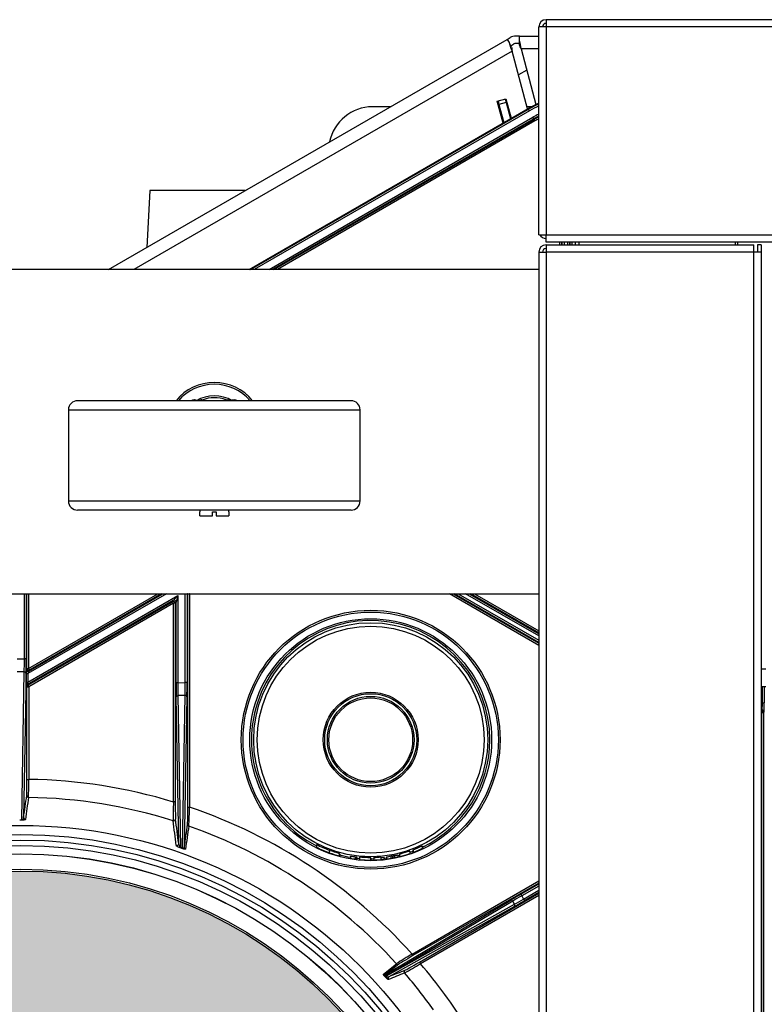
# Model space of a CAD drawing. Header units: millimetres. Extents: x 1064 to 6011, y -885 to 2276.
# Tile 22 of 36: x 2744 to 2948, y 2004 to 2274. Entities that reach past the tile are written whole.
import ezdxf

# ---------------------------------------------------------------- set-up
doc = ezdxf.new("R2010")
doc.units = ezdxf.units.MM
doc.header["$MEASUREMENT"] = 0

# ---------------------------------------------------------------- blocks, each defined once
blk = doc.blocks.new('Boven')
h = blk.add_hatch(color=256)
edge = h.paths.add_edge_path()
edge.add_arc((424.38, -554.1), 118.99, 0, 178.5685)
edge.add_line((305.42, -551.12), (305.42, -554.1))
edge.add_line((305.42, -554.1), (305.42, -557.07))
edge.add_arc((424.38, -554.1), 118.99, 181.4315, 360)
for p, q in [((1381.42, -201.61), (568.47, -201.61)), ((568.47, -201.61), (568.47, -203.61)), ((567.47, -203.61), (566.47, -203.61)), ((566.47, -260.61), (566.47, -203.61)), ((568.47, -203.61), (566.47, -203.61)), ((568.47, -203.61), (568.47, -260.61)), ((1381.42, -203.61), (568.47, -203.61)), ((448.43, -270.16), (557.8, -207.02)), ((557.8, -207.02), (558.67, -206.52)), ((557.8, -207.02), (558.32, -207.9)), ((559.02, -209.13), (558.32, -207.9)), ((561.17, -206.11), (560.17, -206.11)), ((561.17, -206.11), (566.47, -206.11)), ((561.17, -207.14), (561.17, -206.11)), ((561.17, -208.55), (561.17, -207.14)), ((559.16, -210.27), (455.43, -270.16)), ((558.8, -208.75), (559.67, -208.25)), ((563.39, -226.07), (559.16, -210.27)), ((561.17, -208.11), (560.17, -208.11)), ((561.62, -209.61), (565.71, -224.86)), ((566.47, -209.61), (561.62, -209.61)), ((563.19, -215.45), (560.9, -216.77)), ((566.47, -259.61), (566.47, -217.62)), ((555.06, -223.96), (557.48, -223.31)), ((556.67, -229.95), (555.06, -223.96)), ((555.3, -223.89), (555.56, -224.86)), ((557.23, -223.37), (557.49, -224.34)), ((557.48, -223.31), (558.91, -228.65)), ((487.01, -270.16), (563.57, -225.96)), ((487.45, -270.16), (563.68, -226.15)), ((563.93, -226.59), (488.45, -270.16)), ((525.78, -225.5), (520.87, -225.5)), ((555.73, -225.5), (555.48, -225.5)), ((557.49, -224.34), (555.56, -224.86)), ((555.56, -224.86), (556.89, -229.82)), ((557.49, -224.34), (558.68, -228.78)), ((558.06, -225.5), (557.8, -225.5)), ((564.4, -225.5), (563.24, -225.5)), ((563.68, -226.15), (563.57, -225.96)), ((563.93, -226.59), (563.68, -226.15)), ((492.48, -270.16), (564.84, -228.38)), ((565.09, -228.82), (493.48, -270.16)), ((493.8, -270.16), (565.17, -228.95)), ((565.42, -229.39), (494.8, -270.16)), ((565.09, -228.82), (564.84, -228.38)), ((565.17, -228.95), (565.09, -228.82)), ((565.17, -228.95), (565.42, -229.39)), ((459.76, -248.5), (458.95, -264.09)), ((485.95, -248.5), (459.76, -248.5)), ((566.47, -260.61), (568.47, -260.61)), ((568.47, -262.61), (568.47, -260.61)), ((568.47, -260.61), (1381.42, -260.61)), ((1381.42, -262.61), (568.47, -262.61)), ((568.47, -263.36), (625.46, -263.36)), ((568.47, -263.36), (568.47, -265.36)), ((572.24, -263.36), (572.24, -262.61)), ((572.74, -262.61), (572.74, -263.36)), ((572.9, -263.36), (572.9, -262.61)), ((573.4, -262.61), (573.4, -263.36)), ((574.41, -263.36), (574.41, -262.61)), ((574.91, -262.61), (574.91, -263.36)), ((575.07, -263.36), (575.07, -262.61)), ((575.57, -262.61), (575.57, -263.36)), ((576.47, -262.61), (576.47, -263.36)), ((577.47, -262.61), (577.47, -263.36)), ((620.47, -263.36), (620.47, -262.61)), ((620.97, -262.61), (620.97, -263.36)), ((625.46, -265.36), (625.46, -263.36)), ((626.46, -263.36), (626.46, -265.36)), ((627.46, -263.36), (626.46, -263.36)), ((627.46, -263.36), (627.46, -265.36)), ((566.47, -265.36), (566.47, -843.83)), ((566.47, -265.36), (568.47, -265.36)), ((568.47, -265.36), (568.47, -843.83)), ((625.46, -265.36), (568.47, -265.36)), ((625.46, -843.83), (625.46, -265.36)), ((627.46, -265.36), (625.46, -265.36)), ((627.46, -265.36), (627.46, -843.83)), ((566.47, -270.16), (211.49, -270.16)), ((514.97, -306.11), (439.97, -306.11)), ((472.08, -305.91), (471.73, -305.94)), ((471.73, -305.94), (471.73, -305.92)), ((472.08, -305.91), (472.52, -305.91)), ((473.42, -305.91), (473.87, -305.91)), ((474.22, -305.94), (474.22, -305.92)), ((480.72, -305.94), (480.72, -305.92)), ((481.08, -305.91), (481.52, -305.91)), ((482.42, -305.91), (482.87, -305.91)), ((482.87, -305.91), (483.22, -305.94)), ((483.22, -305.94), (483.22, -305.92)), ((437.48, -308.61), (517.47, -308.61)), ((437.48, -308.61), (437.48, -333.61)), ((517.47, -333.61), (517.47, -308.61)), ((437.48, -333.61), (517.47, -333.61)), ((514.97, -336.11), (439.97, -336.11)), ((473.47, -336.11), (473.47, -336.61)), ((473.5, -336.61), (473.47, -336.61)), ((473.5, -337.71), (473.5, -336.61)), ((476.97, -336.61), (477.97, -336.61)), ((476.97, -337.71), (476.97, -336.61)), ((477.97, -336.61), (477.97, -337.71)), ((481.44, -336.61), (481.47, -336.61)), ((481.44, -336.61), (481.44, -337.71)), ((481.47, -336.61), (481.47, -336.11)), ((473.5, -337.71), (476.97, -337.71)), ((477.97, -337.71), (481.44, -337.71)), ((211.49, -359.06), (566.47, -359.06)), ((425.38, -376.93), (425.38, -359.06)), ((425.88, -359.06), (425.88, -376.93)), ((426.04, -379.55), (426.04, -359.06)), ((464.35, -359.06), (426.37, -380.98)), ((426.54, -359.06), (426.54, -379.55)), ((426.54, -379.55), (462.03, -359.06)), ((426.63, -380.25), (463.35, -359.06)), ((463.03, -359.06), (426.79, -379.98)), ((469.5, -383.44), (469.5, -359.06)), ((470, -359.06), (470, -383.44)), ((470.21, -359.11), (470.12, -359.06)), ((470.21, -359.11), (470.71, -359.11)), ((470.21, -417.6), (470.21, -359.11)), ((470.68, -359.06), (470.71, -359.11)), ((470.8, -359.06), (470.71, -359.11)), ((470.71, -359.11), (470.71, -417.6)), ((566.47, -373.21), (541.96, -359.06)), ((542.96, -359.06), (566.47, -372.63)), ((566.47, -372.39), (543.38, -359.06)), ((544.38, -359.06), (566.47, -371.81)), ((566.47, -370.64), (546.41, -359.06)), ((547.41, -359.06), (566.47, -370.06)), ((566.47, -369.82), (547.83, -359.06)), ((548.83, -359.06), (566.47, -369.24)), ((466.23, -360.87), (426.13, -384.02)), ((426.34, -384.14), (466.02, -361.24)), ((426.37, -383.31), (467.48, -359.57)), ((466.27, -361.67), (426.59, -384.58)), ((466.02, -361.24), (466.23, -360.87)), ((466.27, -361.67), (466.02, -361.24)), ((466.23, -360.87), (467.48, -359.57)), ((466.77, -361.67), (466.27, -361.67)), ((466.27, -416.18), (466.27, -361.67)), ((466.98, -361.31), (466.77, -361.67)), ((466.77, -361.67), (466.77, -416.18)), ((467.48, -359.57), (466.98, -361.31)), ((466.98, -383.48), (466.98, -361.31)), ((467.48, -359.57), (467.48, -383.48)), ((423.37, -376.93), (425.38, -376.93)), ((425.88, -376.93), (425.38, -376.93)), ((425.36, -380.46), (423.4, -380.46)), ((424.65, -421.03), (425.36, -380.46)), ((425.88, -379.82), (426.04, -379.55)), ((426.04, -379.55), (426.54, -379.55)), ((426.54, -379.55), (426.79, -379.98)), ((426.79, -379.98), (426.63, -380.25)), ((627.46, -379.61), (628.71, -379.61)), ((425.86, -380.82), (425.16, -420.48)), ((425.87, -383.31), (425.87, -380.98)), ((425.87, -380.98), (426.37, -380.98)), ((425.87, -383.31), (426.37, -383.31)), ((426.37, -380.98), (426.37, -383.31)), ((467.48, -383.48), (466.98, -383.48)), ((467.48, -383.48), (469.5, -383.44)), ((470, -383.44), (469.5, -383.44)), ((426.09, -384.58), (425.88, -384.46)), ((426.09, -409.97), (426.09, -384.58)), ((426.09, -384.58), (426.59, -384.58)), ((426.13, -384.02), (426.34, -384.14)), ((426.34, -384.14), (426.59, -384.58)), ((426.59, -384.58), (426.59, -409.97)), ((628.71, -384.61), (627.46, -384.61)), ((627.79, -388.98), (627.79, -384.61)), ((628.3, -384.61), (628.3, -388.98)), ((467.71, -427.61), (467.01, -387.37)), ((469.46, -386.98), (467.5, -387.01)), ((467.5, -387.01), (468.23, -428.57)), ((468.73, -428.77), (469.46, -386.98)), ((469.97, -387.33), (469.25, -428.63)), ((627.46, -388.98), (627.79, -388.98)), ((627.75, -390.98), (627.46, -390.98)), ((627.46, -391.1), (627.64, -391.1)), ((627.64, -391.1), (627.75, -390.98)), ((627.79, -388.98), (628.3, -388.98)), ((628.26, -391.49), (628.15, -391.61)), ((627.65, -391.61), (627.46, -391.61)), ((627.65, -391.61), (628.15, -391.6)), ((627.65, -391.61), (627.65, -391.61)), ((628.15, -391.61), (627.65, -391.61)), ((627.65, -551.46), (627.65, -391.61)), ((628.15, -391.61), (628.15, -552.46)), ((426.09, -409.97), (426.59, -409.97)), ((466.77, -416.18), (466.27, -416.18)), ((470.21, -417.6), (470.71, -417.6)), ((424.1, -421.03), (424.65, -421.03)), ((424.65, -421.17), (424.1, -421.17)), ((468.56, -428.89), (468.06, -428.68)), ((468.23, -428.57), (468.73, -428.77)), ((505.51, -427.85), (505.51, -428.57)), ((532.02, -429.29), (532.02, -429.98)), ((534.5, -428.21), (534.5, -428.92)), ((534.61, -428.24), (534.61, -428.87)), ((509.01, -429.4), (509.01, -430.08)), ((511.79, -430.97), (511.79, -430.33)), ((511.94, -430.45), (511.94, -431.01)), ((514.81, -431.01), (514.81, -431.63)), ((516.13, -431.18), (516.13, -431.83)), ((516.52, -431.23), (516.52, -431.88)), ((517.32, -431.34), (517.32, -431.96)), ((517.34, -431.96), (517.35, -431.96)), ((520.4, -432.21), (520.4, -431.49)), ((520.45, -431.56), (520.45, -432.1)), ((521.19, -431.33), (521.19, -432.1)), ((523.16, -431.34), (523.16, -431.98)), ((524.01, -431.33), (524.01, -431.9)), ((524.69, -431.25), (524.69, -431.82)), ((525.94, -430.98), (525.94, -431.63)), ((526.39, -430.9), (526.39, -431.55)), ((526.44, -430.94), (526.44, -431.54)), ((526.9, -430.85), (526.9, -431.45)), ((527.81, -430.67), (527.81, -431.25)), ((528.28, -430.5), (528.28, -431.14)), ((531.11, -429.68), (531.11, -430.31)), ((531.96, -429.42), (531.96, -430)), ((531.71, -457.89), (566.47, -437.83)), ((566.47, -438.4), (531.96, -458.32)), ((561.54, -441.49), (566.47, -438.64)), ((566.47, -439.22), (561.79, -441.92)), ((533.77, -460.09), (566.47, -441.22)), ((566.47, -441.79), (534.02, -460.53)), ((561.54, -441.49), (561.79, -441.92)), ((561.79, -441.92), (562.28, -442.82)), ((562.28, -442.82), (566.47, -440.4)), ((562.28, -442.82), (562.53, -443.25)), ((566.47, -440.97), (562.53, -443.25)), ((524.47, -463.47), (558.81, -443.08)), ((559.32, -443.38), (524.75, -463.9)), ((524.75, -463.9), (559.79, -444.24)), ((559.78, -444.81), (525.38, -464.12)), ((559.79, -444.24), (559.32, -443.38)), ((531.96, -458.32), (531.71, -457.89)), ((523.86, -463.38), (527.44, -460.56)), ((528.06, -460.66), (524.47, -463.47)), ((533.77, -460.09), (534.02, -460.53)), ((524.54, -464.02), (524.75, -463.9))]:
    blk.add_line(p, q)
at = {"const_width": 0.007}
blk.add_lwpolyline([(543.37, -554.1, 0.987585), (305.42, -551.12), (305.42, -554.1), (305.42, -557.07, 0.987585), (543.37, -554.1, 0.987585)], format="xyb", close=True, dxfattribs=at)
for centre, radius in [((520.37, -399.1), 35.5), ((520.37, -399.1), 35.01), ((520.37, -399.1), 33.18), ((520.37, -399.1), 32.09), ((520.37, -399.1), 31.11), ((520.37, -399.1), 13.02), ((520.37, -399.1), 12.62), ((520.37, -399.1), 11.89), ((520.37, -399.1), 11.49), ((424.38, -554.1), 131.49), ((424.38, -554.1), 128.99), ((424.38, -554.1), 127.49), ((424.38, -554.1), 125.99), ((424.38, -554.1), 123.72), ((424.38, -554.1), 123.69), ((424.38, -554.1), 119.48), ((424.38, -554.1), 118.99)]:
    blk.add_circle(centre, radius)
for centre, radius, start, end in [((568.47, -203.61), 2, 90, 180), ((568.47, -203.61), 1, 90, 180), ((598.95, -194.78), 42.71, 197.9042, 201.2805), ((560.17, -209.11), 3, 90, 120), ((519.41, -216.09), 42.71, 8.7195, 12.0958), ((568.64, -208.56), 9.63, 183.3675, 190.2356), ((560.17, -209.11), 1, 90, 120), ((552.56, -212.87), 9.63, 19.7644, 26.6325), ((520.87, -237.5), 12, 90, 168.5954), ((576.07, -247.61), 25, 112.5785, 120), ((576.07, -247.61), 24.78, 112.7886, 120), ((576.07, -247.61), 24.28, 113.2851, 120), ((576.17, -248.01), 22.66, 115.3544, 120), ((576.17, -248.01), 22.16, 115.9683, 120), ((576.17, -248.01), 22.01, 116.1681, 120), ((576.17, -248.01), 21.51, 116.8243, 120), ((568.47, -259.61), 2, 210, 270), ((568.47, -265.36), 2, 90, 180), ((568.47, -265.36), 1, 90, 180), ((477.47, -314.61), 13.5, 39.0228, 140.9772), ((477.47, -314.61), 13, 40.8322, 139.1678), ((477.47, -314.61), 9.81, 59.7112, 120.2888), ((439.97, -308.61), 2.5, 90, 180), ((471.97, -307.91), 2, 90, 115.8419), ((473.97, -307.91), 2, 64.1581, 90), ((477.47, -314.61), 9.31, 69.3959, 111.0469), ((480.97, -307.91), 2, 90, 115.8419), ((482.97, -307.91), 2, 64.1581, 90), ((514.97, -308.61), 2.5, 0, 90), ((439.97, -333.61), 2.5, 180, 270), ((514.97, -333.61), 2.5, 270, 0), ((470.71, -359.11), 0.5, 174.0172, 179.9899), ((520.37, -399.1), 32.69, 0, 242.9526), ((426.38, -384.46), 0.5, 120.0101, 179.9899), ((426.59, -384.58), 0.5, 120.0101, 179.9899), ((627.64, -391.61), 0.51, 0.0171, 0.9997), ((520.37, -399.1), 32.69, 295.8208, 0), ((322.76, -410.85), 103.83, 357.7462, 0.4848), ((424.38, -554.1), 144.14, 73.1032, 89.1183), ((424.38, -554.1), 139.18, 72.5162, 89.1184), ((582.05, -420.56), 115.87, 177.8336, 180.3906), ((362.02, -415.29), 108.71, 356.0518, 358.7792), ((424.38, -554.1), 144.14, 41.8693, 71.2508), ((424.62, -420.48), 0.546, 273.2257, 359.6452), ((408.43, -420.98), 16.22, 359.3416, 359.8466), ((-4518.52, -1062.74), 5025.8, 7.25473, 7.3321), ((424.38, -554.1), 139.18, 42.2256, 70.6577), ((468.67, -426.53), 2.23, 223.7212, 254.1997), ((469.22, -427.42), 1.52, 187.1782, 229.36), ((520.37, -399.1), 32.36, 242.655, 249.4397), ((520.37, -399.1), 33, 243.2271, 249.8552), ((520.37, -399.1), 32.36, 291.1037, 295.8947), ((520.37, -399.1), 33, 290.6762, 295.3574), ((520.37, -399.1), 33, 291.4712, 295.5606), ((520.37, -399.1), 33, 293.3571, 294.7401), ((519.96, -397.16), 34.37, 295.1526, 295.2341), ((520.37, -399.11), 33, 249.8478, 254.9432), ((520.37, -399.1), 32.69, 255.0571, 260.211), ((519.63, -399.09), 32.29, 261.4189, 263.7784), ((520.37, -399.1), 33, 260.3039, 262.619), ((520.37, -399.1), 32.36, 262.4723, 263.1692), ((520.37, -399.1), 33, 262.619, 263.3021), ((520.37, -399.1), 32.69, 263.2383, 264.6715), ((520.37, -399.1), 33, 264.6916, 270.0668), ((520.37, -399.1), 32.69, 270.1306, 271.4634), ((523.66, -446.53), 15.2, 91.8704, 99.3547), ((520.37, -399.1), 33, 271.4217, 274.8574), ((520.37, -399.1), 33, 272.1559, 273.9486), ((520.58, -396.59), 34.91, 274.2592, 275.6471), ((520.37, -399.1), 33, 274.8596, 276.3401), ((520.37, -399.1), 32.69, 276.4005, 277.5849), ((520.37, -399.1), 33, 277.5133, 279.7159), ((520.38, -399.1), 32.36, 279.8995, 280.7015), ((520.37, -399.1), 33, 279.7159, 280.5018), ((520.37, -399.1), 32.41, 280.8025, 281.6139), ((520.37, -399.1), 33, 280.6073, 281.4036), ((520.37, -399.1), 32.43, 281.6058, 283.2597), ((520.37, -399.1), 33, 281.4036, 283.0278), ((520.37, -399.1), 32.69, 283.1536, 284.0068), ((520.37, -399.1), 33, 283.8739, 288.9981), ((520.37, -399.1), 32.69, 289.1844, 290.7608), ((520.37, -399.1), 33, 269.237, 269.3235), ((586.21, -549.94), 106.97, 120.6289, 123.3286), ((527.81, -460.23), 0.498, 221.9852, 299.6879), ((477.73, -369.12), 107.35, 298.9305, 301.6236), ((424.38, -554.1), 144.14, 31.9565, 40.4769), ((524.23, -463.04), 0.498, 222.1241, 299.7345), ((524.85, -464.34), 0.445, 134.2095, 163.6581), ((525.05, -463.27), 0.907, 235.7917, 291.1665), ((424.38, -554.1), 139.18, 35.5494, 40.8447)]:
    blk.add_arc(centre, radius, start, end)
for centre, major_axis, ratio, start_param, end_param in [((466.27, -361.67), (0.433, -0.25), 0.999391, 0.523863, 2.61773), ((466.48, -361.31), (0.433, -0.25), 0.999391, 0.523863, 2.61773), ((425.29, -376.93), (0, -5), 0.019201, 0.785398, 1.570796), ((425.79, -376.93), (0, -5.5), 0.017455, 0.785398, 1.570796), ((425.36, -380.82), (0.5, -0.009), 0.707053, 0.024682, 1.583137), ((425.88, -380.97), (0, -1.15), 0.015115, 3.167775, 4.721118), ((426.38, -379.82), (-0.433, 0.25), 0.999391, 0.523863, 2.61773), ((426.54, -379.55), (-0.433, 0.25), 0.999391, 0.523863, 2.61773), ((426.38, -380.97), (0.25, 0.722), 0.017269, 0.037405, 1.590748), ((425.88, -383.3), (0, -1.15), 0.015115, 4.721118, 6.274461), ((426.38, -383.3), (0.25, 0.722), 0.017269, 1.590748, 3.144091), ((467.08, -383.48), (0, -5.5), 0.017452, 4.712694, 5.498244), ((467.58, -383.48), (-0.01, -5), 0.019196, 4.712758, 5.498308), ((469.4, -383.44), (-0.01, -5), 0.019196, 0.785615, 1.571165), ((469.9, -383.44), (0, 5.5), 0.017452, 3.927143, 4.712694), ((467.51, -387.37), (0.5, 0.009), 0.707214, 1.570789, 3.116905), ((469.47, -387.33), (0.5, -0.009), 0.706999, 0.02468, 1.595477), ((627.64, -391.61), (0, 0.51), 0.019266, 4.712382, 6.265726), ((627.64, -391.61), (-0.264, 0.436), 0.999276, 4.185873, 5.739216), ((627.75, -388.98), (0, -2), 0.021906, 0.017453, 1.570796), ((627.75, -391.49), (-0.361, 0.361), 0.999695, 3.927143, 5.497635), ((628.26, -388.98), (0, -2.51), 0.017455, 0.017453, 1.570796), ((426.02, -409.97), (0, -4.5), 0.017452, 0.121858, 1.570842), ((426.52, -414.44), (-0.495, 0.071), 0.992428, 0.142568, 1.695967), ((466.85, -416.22), (0, 4.7), 0.016672, 1.562405, 3.013991), ((470.13, -417.59), (0, -4.74), 0.016493, 0.116533, 1.568603), ((425.66, -420.48), (-0.495, 0.07), 0.992417, 0.142465, 1.701569), ((466.34, -420.87), (0.496, 0.064), 0.990963, 4.281382, 6.152706), ((376.15, -39143.38), (0.33, 39068.32), 0.017421, -0.134443, -0.133151), ((470.64, -422.3), (-0.495, 0.07), 0.99225, 0.140923, 1.374549), ((467.21, -427.61), (0.496, 0.064), 0.99079, 4.261429, 6.153936), ((469.75, -428.63), (-0.495, 0.07), 0.99222, 0.140645, 1.36493), ((518.46, -399.1), (32.79, 0), 0.998302, 4.903362, 4.94247), ((561.59, -441.57), (-4.76, -2.75), 0.01745, 4.711954, 5.323037), ((561.84, -442.01), (4.33, 2.51), 0.019192, 1.57027, 2.181353), ((562.23, -442.73), (-4.33, -2.51), 0.019192, 0.959187, 1.57027), ((559.06, -443.52), (-0.255, 0.43), 0.573489, 4.691084, 6.26188), ((562.48, -443.17), (-4.76, -2.75), 0.01745, 0.959279, 1.570361), ((559.53, -444.38), (0.245, -0.436), 0.573724, 0.02131, 1.563514), ((532.01, -458.39), (-3.98, -2.3), 0.017068, 4.714739, 6.164661), ((533.71, -460.04), (-3.96, -2.29), 0.017153, 0.12553, 1.57527), ((525.63, -464.55), (-0.19, 0.463), 0.991653, 0.135776, 1.903356), ((-82414.82, -48598.52), (83582.12, 48303.63), 0.015734, 0.114828, 0.115254), ((530.04, -462.75), (-0.189, 0.463), 0.991714, 0.13627, 1.892721)]:
    blk.add_ellipse(centre, major_axis=major_axis, ratio=ratio, start_param=start_param, end_param=end_param)
for points, knots in [([(474.22, -305.94), (474.16, -305.93), (474.1, -305.92), (473.98, -305.91), (473.92, -305.91), (473.87, -305.91)], [0, 0, 0, 0, 0.5, 0.5, 1, 1, 1, 1]), ([(480.72, -305.94), (480.78, -305.93), (480.84, -305.92), (480.96, -305.91), (481.02, -305.91), (481.08, -305.91)], [0, 0, 0, 0, 0.5, 0.5, 1, 1, 1, 1]), ([(425.66, -420.98), (425.66, -420.99), (425.65, -421), (425.64, -421.01), (425.62, -421.03), (425.6, -421.04), (425.57, -421.06), (425.54, -421.07), (425.52, -421.07), (425.52, -421.08), (425.5, -421.08), (425.5, -421.08), (425.49, -421.08), (425.47, -421.09), (425.45, -421.1), (425.41, -421.1), (425.39, -421.11), (425.34, -421.12), (425.32, -421.12), (425.29, -421.13), (425.28, -421.13), (425.27, -421.13), (425.25, -421.13), (425.23, -421.14), (425.18, -421.14), (425.15, -421.15), (425.1, -421.15), (425.09, -421.15), (425.06, -421.15), (425.06, -421.15), (425.05, -421.15), (425.05, -421.16), (425.03, -421.16), (425.02, -421.16), (424.98, -421.16), (424.94, -421.16), (424.88, -421.17), (424.86, -421.17), (424.83, -421.17), (424.83, -421.17), (424.82, -421.17), (424.8, -421.17), (424.79, -421.17), (424.73, -421.17), (424.69, -421.17), (424.65, -421.17)], [0, 0, 0, 0, 0.0625, 0.125, 0.1875, 0.25, 0.3125, 0.375, 0.375, 0.40625, 0.40625, 0.421875, 0.421875, 0.4375, 0.5, 0.5, 0.5625, 0.5625, 0.625, 0.625, 0.640625, 0.640625, 0.65625, 0.6875, 0.6875, 0.75, 0.75, 0.78125, 0.78125, 0.789062, 0.789062, 0.796875, 0.796875, 0.8125, 0.8125, 0.875, 0.875, 0.90625, 0.90625, 0.914062, 0.914062, 0.921875, 0.9375, 0.9375, 1, 1, 1, 1]), ([(468.73, -428.77), (468.7, -428.81), (468.67, -428.84), (468.61, -428.88), (468.59, -428.89), (468.56, -428.89)], [0, 0, 0, 0, 0.5, 0.5, 1, 1, 1, 1]), ([(469.58, -429.1), (469.58, -429.1), (469.58, -429.11), (469.57, -429.12), (469.55, -429.13), (469.54, -429.13), (469.53, -429.14), (469.52, -429.14), (469.51, -429.14), (469.48, -429.14), (469.47, -429.14), (469.44, -429.14), (469.43, -429.14), (469.39, -429.14), (469.37, -429.14), (469.35, -429.13), (469.34, -429.13), (469.33, -429.13), (469.32, -429.13), (469.31, -429.12), (469.29, -429.12), (469.26, -429.11), (469.23, -429.11), (469.19, -429.1), (469.17, -429.09), (469.15, -429.09), (469.14, -429.09), (469.13, -429.08), (469.12, -429.08), (469.11, -429.08), (469.08, -429.07), (469.04, -429.06), (468.99, -429.04), (468.98, -429.04), (468.97, -429.04), (468.96, -429.03), (468.95, -429.03), (468.93, -429.02), (468.91, -429.02), (468.85, -429), (468.82, -428.99), (468.77, -428.97), (468.76, -428.96), (468.74, -428.96), (468.71, -428.95), (468.69, -428.94), (468.63, -428.92), (468.6, -428.9), (468.56, -428.89)], [0, 0, 0, 0, 0.0625, 0.125, 0.1875, 0.1875, 0.25, 0.25, 0.3125, 0.3125, 0.375, 0.375, 0.4375, 0.4375, 0.5, 0.5, 0.515625, 0.515625, 0.53125, 0.53125, 0.5625, 0.5625, 0.625, 0.625, 0.65625, 0.65625, 0.671875, 0.671875, 0.679687, 0.679687, 0.6875, 0.75, 0.75, 0.765625, 0.773437, 0.773437, 0.78125, 0.78125, 0.8125, 0.8125, 0.875, 0.875, 0.890625, 0.890625, 0.90625, 0.9375, 0.9375, 1, 1, 1, 1]), ([(468.73, -428.77), (468.74, -428.78), (468.75, -428.79), (468.77, -428.8), (468.78, -428.81), (468.8, -428.82), (468.8, -428.82), (468.81, -428.83), (468.82, -428.83), (468.83, -428.84), (468.85, -428.85), (468.86, -428.86), (468.86, -428.86), (468.87, -428.86), (468.88, -428.87), (468.89, -428.88), (468.91, -428.88), (468.92, -428.89), (468.93, -428.89), (468.93, -428.89), (468.94, -428.89), (468.96, -428.9), (468.97, -428.9), (468.97, -428.9), (468.98, -428.9), (468.98, -428.9), (468.99, -428.9), (469, -428.91), (469.01, -428.91), (469.02, -428.91), (469.04, -428.91), (469.04, -428.91), (469.04, -428.91), (469.05, -428.91), (469.06, -428.91), (469.08, -428.9), (469.09, -428.9), (469.1, -428.9), (469.11, -428.89), (469.12, -428.89), (469.13, -428.89), (469.13, -428.88), (469.15, -428.87), (469.16, -428.87), (469.17, -428.85), (469.18, -428.84), (469.19, -428.83), (469.19, -428.83), (469.2, -428.82), (469.2, -428.81), (469.21, -428.8), (469.21, -428.79), (469.22, -428.77), (469.22, -428.76), (469.23, -428.73), (469.24, -428.71), (469.25, -428.67), (469.25, -428.65), (469.25, -428.63)], [0, 0, 0, 0, 0.03125, 0.03125, 0.0625, 0.0625, 0.078125, 0.078125, 0.09375, 0.09375, 0.125, 0.125, 0.132813, 0.132813, 0.140625, 0.15625, 0.171875, 0.179687, 0.179687, 0.1875, 0.1875, 0.21875, 0.21875, 0.226562, 0.226562, 0.234375, 0.234375, 0.25, 0.25, 0.28125, 0.28125, 0.289062, 0.289062, 0.296875, 0.3125, 0.34375, 0.34375, 0.375, 0.375, 0.40625, 0.40625, 0.4375, 0.4375, 0.5, 0.5, 0.5625, 0.5625, 0.59375, 0.59375, 0.625, 0.625, 0.6875, 0.6875, 0.75, 0.75, 0.875, 0.875, 1, 1, 1, 1]), ([(511.8, -430.34), (511.81, -430.34), (511.76, -430.32), (511.44, -430.21), (510.96, -430.07), (510.23, -429.83), (509.98, -429.75), (509.49, -429.58), (509.25, -429.49), (509.01, -429.4)], [0, 0, 0, 0, 0.209528, 0.209528, 0.604764, 0.604764, 0.802382, 0.802382, 1, 1, 1, 1]), ([(520.41, -431.49), (520.42, -431.48), (520.37, -431.48), (520.2, -431.47), (520.05, -431.47), (519.69, -431.46), (519.48, -431.45), (518.83, -431.43), (518.35, -431.4), (517.61, -431.36), (517.42, -431.34), (517.32, -431.34)], [0, 0, 0, 0, 0.1394318, 0.1394318, 0.2828599, 0.2828599, 0.4262879, 0.4262879, 0.7131439, 0.7131439, 1, 1, 1, 1]), ([(531.11, -429.68), (531.11, -429.67), (531.11, -429.67), (531.11, -429.66), (531.12, -429.65), (531.03, -429.67), (530.95, -429.7), (530.32, -429.9), (529.29, -430.21), (528.44, -430.46), (528.32, -430.49), (528.28, -430.51), (528.28, -430.51), (528.28, -430.51)], [0, 0, 0, 0, 0.192571, 0.192571, 0.288857, 0.288857, 0.385143, 0.385143, 0.770286, 0.770286, 0.962857, 0.962857, 1, 1, 1, 1]), ([(524.43, -464.22), (524.4, -464.19), (524.38, -464.16), (524.33, -464.11), (524.3, -464.08), (524.27, -464.05), (524.27, -464.04), (524.26, -464.03), (524.26, -464.03), (524.25, -464.02), (524.23, -464), (524.22, -463.99), (524.19, -463.95), (524.16, -463.92), (524.13, -463.88), (524.12, -463.87), (524.11, -463.85), (524.1, -463.84), (524.09, -463.83), (524.07, -463.8), (524.04, -463.77), (524.02, -463.73), (524.01, -463.72), (523.99, -463.7), (523.98, -463.68), (523.97, -463.66), (523.95, -463.64), (523.93, -463.6), (523.92, -463.59), (523.91, -463.56), (523.9, -463.55), (523.89, -463.54), (523.89, -463.53), (523.89, -463.53), (523.88, -463.51), (523.87, -463.5), (523.86, -463.47), (523.85, -463.45), (523.85, -463.42), (523.84, -463.41), (523.84, -463.4), (523.84, -463.4), (523.84, -463.4), (523.85, -463.39), (523.85, -463.38), (523.85, -463.38), (523.86, -463.38)], [0, 0, 0, 0, 0.0625, 0.0625, 0.125, 0.125, 0.140625, 0.140625, 0.148438, 0.148438, 0.15625, 0.1875, 0.1875, 0.25, 0.25, 0.28125, 0.28125, 0.296875, 0.296875, 0.3125, 0.375, 0.375, 0.40625, 0.421875, 0.4375, 0.4375, 0.5, 0.5, 0.5625, 0.5625, 0.59375, 0.609375, 0.609375, 0.625, 0.625, 0.6875, 0.6875, 0.75, 0.8125, 0.875, 0.875, 0.890625, 0.890625, 0.90625, 0.9375, 1, 1, 1, 1]), ([(524.47, -463.47), (524.46, -463.49), (524.44, -463.5), (524.41, -463.52), (524.4, -463.54), (524.38, -463.56), (524.37, -463.58), (524.36, -463.59), (524.35, -463.61), (524.35, -463.62), (524.34, -463.63), (524.34, -463.64), (524.34, -463.64), (524.34, -463.64), (524.34, -463.65), (524.34, -463.66), (524.34, -463.68), (524.33, -463.69), (524.33, -463.71), (524.34, -463.72), (524.34, -463.74), (524.34, -463.75), (524.34, -463.75), (524.34, -463.76), (524.34, -463.77), (524.35, -463.78), (524.35, -463.8), (524.36, -463.81), (524.36, -463.81), (524.36, -463.82), (524.37, -463.83), (524.37, -463.84), (524.38, -463.86), (524.39, -463.87), (524.4, -463.88), (524.4, -463.89), (524.4, -463.89), (524.41, -463.89), (524.41, -463.9), (524.42, -463.91), (524.44, -463.93), (524.45, -463.94), (524.46, -463.95), (524.46, -463.95), (524.46, -463.96), (524.47, -463.97), (524.49, -463.98), (524.51, -464), (524.52, -464.01), (524.53, -464.01), (524.53, -464.02), (524.54, -464.02), (524.54, -464.02)], [0, 0, 0, 0, 0.125, 0.125, 0.25, 0.25, 0.3125, 0.375, 0.375, 0.4375, 0.4375, 0.453125, 0.453125, 0.46875, 0.46875, 0.5, 0.5, 0.5625, 0.5625, 0.625, 0.625, 0.640625, 0.640625, 0.65625, 0.65625, 0.6875, 0.71875, 0.71875, 0.734375, 0.734375, 0.75, 0.75, 0.78125, 0.8125, 0.8125, 0.820312, 0.820312, 0.828125, 0.828125, 0.84375, 0.875, 0.890625, 0.898437, 0.898437, 0.90625, 0.90625, 0.9375, 0.96875, 0.96875, 0.984375, 0.984375, 1, 1, 1, 1]), ([(525.26, -464.88), (525.26, -464.88), (525.24, -464.88), (525.22, -464.88), (525.19, -464.87), (525.16, -464.86), (525.14, -464.84), (525.12, -464.83), (525.12, -464.83), (525.11, -464.83), (525.1, -464.82), (525.08, -464.8), (525.04, -464.78), (524.99, -464.74), (524.95, -464.71), (524.91, -464.68), (524.89, -464.66), (524.87, -464.64), (524.86, -464.64), (524.85, -464.63), (524.85, -464.62), (524.83, -464.61), (524.82, -464.6), (524.78, -464.57), (524.76, -464.55), (524.71, -464.51), (524.69, -464.48), (524.65, -464.45), (524.64, -464.43), (524.62, -464.42), (524.61, -464.41), (524.6, -464.4), (524.57, -464.36), (524.54, -464.33), (524.48, -464.28), (524.45, -464.25), (524.43, -464.22)], [0, 0, 0, 0, 0.0625, 0.125, 0.1875, 0.25, 0.3125, 0.3125, 0.328125, 0.328125, 0.34375, 0.375, 0.4375, 0.5, 0.5625, 0.5625, 0.625, 0.625, 0.640625, 0.640625, 0.65625, 0.65625, 0.6875, 0.6875, 0.75, 0.75, 0.8125, 0.8125, 0.84375, 0.84375, 0.859375, 0.859375, 0.875, 0.9375, 0.9375, 1, 1, 1, 1])]:
    blk.add_open_spline(points, degree=3, knots=knots)
for points in [[(425.16, -420.48), (425.45, -418.47), (425.74, -416.45), (426.03, -414.44)], [(426.52, -414.93), (426.23, -416.95), (425.94, -418.96), (425.66, -420.98)], [(469.25, -428.63), (469.55, -426.52), (469.84, -424.41), (470.14, -422.3)], [(470.47, -422.77), (470.18, -424.88), (469.88, -426.99), (469.58, -429.1)], [(468.23, -428.57), (468.17, -428.64), (468.11, -428.68), (468.06, -428.68)], [(529.66, -463.07), (528.2, -463.67), (526.73, -464.28), (525.26, -464.88)]]:
    blk.add_open_spline(points, degree=3)

msp = doc.modelspace()

# ---------------------------------------------------------------- block references
msp.add_blockref('Boven', (2319.9, 2475.98))

doc.saveas('drawing.dxf')
